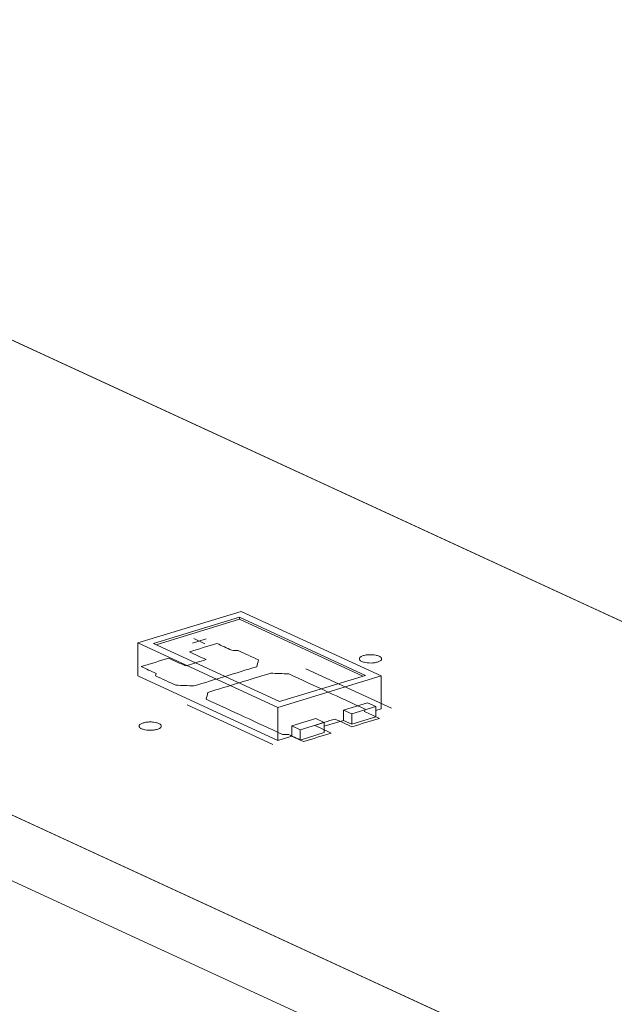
# Model space of a CAD drawing. Header units: inches. Extents: x -35 to 647, y 178 to 608.
# Tile 92 of 234: x 302 to 315, y 257 to 279. Entities that reach past the tile are written whole.
import ezdxf

# ---------------------------------------------------------------- set-up
doc = ezdxf.new("R2010")
doc.units = ezdxf.units.IN
doc.header["$MEASUREMENT"] = 0
doc.layers.add('1', color=7, linetype='Continuous')

# ---------------------------------------------------------------- blocks, each defined once
blk = doc.blocks.new('block 2802')
at = {"layer": '1', "color": 155, "lineweight": 18, "true_color": 0x4c7299}
blk.add_lwpolyline([(309.702, 263.231), (309.513, 263.318)], dxfattribs=at)
blk = doc.blocks.new('block 3193')
at = {"layer": '1', "color": 155, "lineweight": 18, "true_color": 0x4c7299}
blk.add_lwpolyline([(307.532, 263.344), (304.692, 264.654)], dxfattribs=at)
blk = doc.blocks.new('block 3194')
at = {"layer": '1', "color": 155, "lineweight": 18, "true_color": 0x4c7299}
blk.add_lwpolyline([(309.471, 263.936), (307.532, 263.344)], dxfattribs=at)
blk = doc.blocks.new('block 3195')
at = {"layer": '1', "color": 155, "lineweight": 18, "true_color": 0x4c7299}
blk.add_lwpolyline([(306.631, 265.246), (309.471, 263.936)], dxfattribs=at)
blk = doc.blocks.new('block 3196')
at = {"layer": '1', "color": 155, "lineweight": 18, "true_color": 0x4c7299}
blk.add_lwpolyline([(307.496, 263.212), (309.823, 263.923)], dxfattribs=at)
blk = doc.blocks.new('block 3197')
at = {"layer": '1', "color": 155, "lineweight": 18, "true_color": 0x4c7299}
blk.add_lwpolyline([(306.667, 265.378), (304.34, 264.668)], dxfattribs=at)
blk = doc.blocks.new('block 3198')
at = {"layer": '1', "color": 155, "lineweight": 18, "true_color": 0x4c7299}
blk.add_lwpolyline([(304.34, 264.668), (307.496, 263.212)], dxfattribs=at)
blk = doc.blocks.new('block 3199')
at = {"layer": '1', "color": 155, "lineweight": 18, "true_color": 0x4c7299}
blk.add_lwpolyline([(304.692, 264.654), (306.631, 265.246)], dxfattribs=at)
blk = doc.blocks.new('block 3200')
at = {"layer": '1', "color": 155, "lineweight": 18, "true_color": 0x4c7299}
blk.add_lwpolyline([(309.823, 263.923), (306.667, 265.378)], dxfattribs=at)
blk = doc.blocks.new('block 3201')
at = {"layer": '1', "color": 155, "lineweight": 18, "true_color": 0x4c7299}
blk.add_lwpolyline([(308.349, 262.963), (308.539, 262.875)], dxfattribs=at)
blk = doc.blocks.new('block 3202')
at = {"layer": '1', "color": 155, "lineweight": 18, "true_color": 0x4c7299}
blk.add_lwpolyline([(307.996, 262.709), (307.806, 262.797)], dxfattribs=at)
blk = doc.blocks.new('block 3203')
at = {"layer": '1', "color": 155, "lineweight": 18, "true_color": 0x4c7299}
blk.add_lwpolyline([(308.539, 262.875), (307.996, 262.709)], dxfattribs=at)
blk = doc.blocks.new('block 3204')
at = {"layer": '1', "color": 155, "lineweight": 18, "true_color": 0x4c7299}
blk.add_lwpolyline([(309.159, 263.065), (309.702, 263.231)], dxfattribs=at)
blk = doc.blocks.new('block 3205')
at = {"layer": '1', "color": 155, "lineweight": 18, "true_color": 0x4c7299}
blk.add_lwpolyline([(308.97, 263.152), (309.159, 263.065)], dxfattribs=at)
blk = doc.blocks.new('block 4296')
at = {"layer": '1', "color": 155, "lineweight": 18, "true_color": 0x4c7299}
blk.add_lwpolyline([(309.823, 263.923), (309.823, 263.181)], dxfattribs=at)
blk = doc.blocks.new('block 4297')
at = {"layer": '1', "color": 155, "lineweight": 18, "true_color": 0x4c7299}
blk.add_lwpolyline([(304.34, 264.668), (304.34, 263.926)], dxfattribs=at)
blk = doc.blocks.new('block 4298')
at = {"layer": '1', "color": 155, "lineweight": 18, "true_color": 0x4c7299}
blk.add_lwpolyline([(307.496, 263.212), (307.496, 262.47)], dxfattribs=at)
blk = doc.blocks.new('block 4299')
at = {"layer": '1', "color": 155, "lineweight": 18, "true_color": 0x4c7299}
blk.add_lwpolyline([(306.631, 265.2), (306.631, 265.246)], dxfattribs=at)
blk = doc.blocks.new('block 4300')
at = {"layer": '1', "color": 155, "lineweight": 18, "true_color": 0x4c7299}
blk.add_lwpolyline([(304.752, 264.626), (306.631, 265.2)], dxfattribs=at)
blk = doc.blocks.new('block 4301')
at = {"layer": '1', "color": 155, "lineweight": 18, "true_color": 0x4c7299}
blk.add_lwpolyline([(306.631, 265.2), (309.411, 263.918)], dxfattribs=at)
blk = doc.blocks.new('block 4302')
at = {"layer": '1', "color": 155, "lineweight": 18, "true_color": 0x4c7299}
blk.add_lwpolyline([(308.97, 263.152), (308.97, 262.92)], dxfattribs=at)
blk = doc.blocks.new('block 4303')
at = {"layer": '1', "color": 155, "lineweight": 18, "true_color": 0x4c7299}
blk.add_lwpolyline([(307.806, 262.797), (307.806, 262.565)], dxfattribs=at)
blk = doc.blocks.new('block 4304')
at = {"layer": '1', "color": 155, "lineweight": 18, "true_color": 0x4c7299}
blk.add_lwpolyline([(308.539, 262.875), (308.539, 262.644)], dxfattribs=at)
blk = doc.blocks.new('block 4305')
at = {"layer": '1', "color": 155, "lineweight": 18, "true_color": 0x4c7299}
blk.add_lwpolyline([(307.996, 262.709), (307.996, 262.478)], dxfattribs=at)
blk = doc.blocks.new('block 4306')
at = {"layer": '1', "color": 155, "lineweight": 18, "true_color": 0x4c7299}
blk.add_lwpolyline([(307.806, 262.797), (308.349, 262.963)], dxfattribs=at)
blk = doc.blocks.new('block 4307')
at = {"layer": '1', "color": 155, "lineweight": 18, "true_color": 0x4c7299}
blk.add_lwpolyline([(309.159, 263.065), (309.159, 262.833)], dxfattribs=at)
blk = doc.blocks.new('block 4308')
at = {"layer": '1', "color": 155, "lineweight": 18, "true_color": 0x4c7299}
blk.add_lwpolyline([(309.702, 263.231), (309.702, 262.999)], dxfattribs=at)
blk = doc.blocks.new('block 4309')
at = {"layer": '1', "color": 155, "lineweight": 18, "true_color": 0x4c7299}
blk.add_lwpolyline([(309.513, 263.318), (308.97, 263.152)], dxfattribs=at)
blk = doc.blocks.new('block 4310')
at = {"layer": '1', "color": 155, "lineweight": 18, "true_color": 0x4c7299}
blk.add_lwpolyline([(309.159, 262.833), (309.702, 262.999)], dxfattribs=at)
blk = doc.blocks.new('block 4311')
at = {"layer": '1', "color": 155, "lineweight": 18, "true_color": 0x4c7299}
blk.add_lwpolyline([(308.539, 262.644), (307.996, 262.478)], dxfattribs=at)
blk = doc.blocks.new('block 4312')
at = {"layer": '1', "color": 155, "lineweight": 18, "true_color": 0x4c7299}
blk.add_lwpolyline([(308.97, 262.92), (309.159, 262.833)], dxfattribs=at)
blk = doc.blocks.new('block 4313')
at = {"layer": '1', "color": 155, "lineweight": 18, "true_color": 0x4c7299}
blk.add_lwpolyline([(307.996, 262.478), (307.806, 262.565)], dxfattribs=at)
blk = doc.blocks.new('block 4314')
at = {"layer": '1', "color": 155, "lineweight": 18, "true_color": 0x4c7299}
blk.add_lwpolyline([(304.34, 263.926), (307.496, 262.47)], dxfattribs=at)
blk = doc.blocks.new('block 4315')
at = {"layer": '1', "color": 155, "lineweight": 18, "true_color": 0x4c7299}
blk.add_lwpolyline([(307.496, 262.47), (307.806, 262.565)], dxfattribs=at)
blk = doc.blocks.new('block 4316')
at = {"layer": '1', "color": 155, "lineweight": 18, "true_color": 0x4c7299}
blk.add_lwpolyline([(309.702, 263.144), (309.823, 263.181)], dxfattribs=at)
blk = doc.blocks.new('block 4317')
at = {"layer": '1', "color": 155, "lineweight": 18, "true_color": 0x4c7299}
blk.add_lwpolyline([(308.539, 262.789), (308.97, 262.92)], dxfattribs=at)
blk = doc.blocks.new('block 4905')
at = {"layer": '1', "color": 18, "lineweight": 13, "true_color": 0x4c0000}
blk.add_lwpolyline([(347.773, 239.441), (271.884, 274.448)], dxfattribs=at)
blk = doc.blocks.new('block 4916')
at = {"layer": '1', "color": 18, "lineweight": 13, "true_color": 0x4c0000}
blk.add_lwpolyline([(307.38, 262.377), (305.448, 263.268)], dxfattribs=at)
blk = doc.blocks.new('block 4932')
at = {"layer": '1', "color": 18, "lineweight": 13, "true_color": 0x4c0000}
blk.add_lwpolyline([(307.38, 262.377), (305.448, 263.268)], dxfattribs=at)
blk = doc.blocks.new('block 4939')
at = {"layer": '1', "color": 18, "lineweight": 13, "true_color": 0x4c0000}
blk.add_lwpolyline([(347.773, 239.441), (271.884, 274.448)], dxfattribs=at)
blk = doc.blocks.new('block 4992')
at = {"layer": '1', "color": 18, "lineweight": 13, "true_color": 0x4c0000}
blk.add_lwpolyline([(285.844, 278.713), (354.576, 247.008)], dxfattribs=at)
blk = doc.blocks.new('block 5013')
at = {"layer": '1', "color": 18, "lineweight": 13, "true_color": 0x4c0000}
blk.add_lwpolyline([(310.058, 263.195), (308.127, 264.086)], dxfattribs=at)
blk = doc.blocks.new('block 5014')
at = {"layer": '1', "color": 18, "lineweight": 13, "true_color": 0x4c0000}
blk.add_lwpolyline([(305.598, 264.766), (305.851, 264.649)], dxfattribs=at)
blk = doc.blocks.new('block 5015')
at = {"layer": '1', "color": 18, "lineweight": 13, "true_color": 0x4c0000}
blk.add_lwpolyline([(305.569, 264.661), (305.88, 264.755)], dxfattribs=at)
blk = doc.blocks.new('block 5049')
at = {"layer": '1', "color": 18, "lineweight": 13, "true_color": 0x4c0000}
blk.add_lwpolyline([(305.569, 264.661), (305.88, 264.755)], dxfattribs=at)
blk = doc.blocks.new('block 5051')
at = {"layer": '1', "color": 18, "lineweight": 13, "true_color": 0x4c0000}
blk.add_lwpolyline([(310.058, 263.195), (308.127, 264.086)], dxfattribs=at)
blk = doc.blocks.new('block 5065')
at = {"layer": '1', "color": 18, "lineweight": 13, "true_color": 0x4c0000}
blk.add_lwpolyline([(285.844, 278.713), (354.576, 247.008)], dxfattribs=at)
blk = doc.blocks.new('block 5072')
at = {"layer": '1', "color": 18, "lineweight": 13, "true_color": 0x4c0000}
blk.add_lwpolyline([(305.598, 264.766), (305.851, 264.649)], dxfattribs=at)
blk = doc.blocks.new('block 7542')
at = {"layer": '1', "color": 155, "lineweight": 18, "true_color": 0x4c7299}
blk.add_lwpolyline([(347.773, 239.441), (271.884, 274.448)], dxfattribs=at)
blk = doc.blocks.new('block 7579')
at = {"layer": '1', "color": 155, "lineweight": 18, "true_color": 0x4c7299}
blk.add_lwpolyline([(285.844, 278.713), (354.576, 247.008)], dxfattribs=at)
blk = doc.blocks.new('block 7594')
at = {"layer": '1', "color": 155, "lineweight": 18, "true_color": 0x4c7299}
blk.add_lwpolyline([(347.773, 237.958), (271.884, 272.965)], dxfattribs=at)
blk = doc.blocks.new('block 7602')
at = {"layer": '1', "color": 18, "lineweight": 13, "true_color": 0x4c0000}
for points in [[(291.119, 276.28), (302.924, 270.834), (350.145, 249.052), (353.096, 247.69), (354.572, 247.009), (353.396, 246.252), (354.584, 245.501), (356.909, 245.546), (359.96, 244.524)], [(358.853, 234.33), (352.95, 237.053), (351.474, 237.734), (350.737, 238.074), (351.336, 238.382), (351.577, 239.252), (349.636, 239.736), (347.559, 239.54), (346.084, 240.22), (343.132, 241.582), (337.23, 244.305), (325.424, 249.75), (278.203, 271.533)]]:
    blk.add_lwpolyline(points, dxfattribs=at)
blk = doc.blocks.new('block 7605')
at = {"layer": '1', "color": 18, "lineweight": 13, "true_color": 0x4c0000}
for points in [[(291.119, 276.28), (302.924, 270.834), (350.145, 249.052), (353.096, 247.69), (354.572, 247.009), (353.396, 246.252), (354.584, 245.501), (356.909, 245.546), (359.96, 244.524)], [(358.853, 234.33), (352.95, 237.053), (351.474, 237.734), (350.737, 238.074), (351.336, 238.382), (351.577, 239.252), (349.636, 239.736), (347.559, 239.54), (346.084, 240.22), (343.132, 241.582), (337.23, 244.305), (325.424, 249.75), (278.203, 271.533)]]:
    blk.add_lwpolyline(points, dxfattribs=at)
blk = doc.blocks.new('block 7630')
at = {"layer": '1', "color": 18, "lineweight": 13, "true_color": 0x4c0000}
blk.add_open_spline([(309.162, 262.776), (309.369, 262.839), (309.576, 262.903), (309.782, 262.966), (309.671, 263.017), (309.559, 263.069), (309.448, 263.12), (309.451, 263.138), (309.454, 263.157), (309.458, 263.175), (308.885, 263.439), (308.312, 263.704), (307.739, 263.968), (307.603, 263.973), (307.468, 263.979), (307.333, 263.984), (306.861, 263.84), (306.389, 263.696), (305.918, 263.552), (305.904, 263.501), (305.891, 263.45), (305.877, 263.399), (306.45, 263.135), (307.023, 262.871), (307.596, 262.606), (307.645, 262.604), (307.693, 262.601), (307.741, 262.599), (307.853, 262.547), (307.964, 262.496), (308.076, 262.444), (308.283, 262.508), (308.49, 262.571), (308.697, 262.634), (308.57, 262.692), (308.444, 262.751), (308.318, 262.809), (308.473, 262.856), (308.628, 262.904), (308.783, 262.951), (308.909, 262.893), (309.036, 262.834), (309.162, 262.776)], degree=3, knots=[0, 0, 0, 0, 1, 1, 1, 2, 2, 2, 3, 3, 3, 4, 4, 4, 5, 5, 5, 6, 6, 6, 7, 7, 7, 8, 8, 8, 9, 9, 9, 10, 10, 10, 11, 11, 11, 12, 12, 12, 13, 13, 13, 14, 14, 14, 14], dxfattribs=at)
blk = doc.blocks.new('block 7631')
at = {"layer": '1', "color": 18, "lineweight": 13, "true_color": 0x4c0000}
blk.add_open_spline([(309.162, 262.776), (309.369, 262.839), (309.576, 262.903), (309.782, 262.966), (309.671, 263.017), (309.559, 263.069), (309.448, 263.12), (309.451, 263.138), (309.454, 263.157), (309.458, 263.175), (308.885, 263.439), (308.312, 263.704), (307.739, 263.968), (307.603, 263.973), (307.468, 263.979), (307.333, 263.984), (306.861, 263.84), (306.389, 263.696), (305.918, 263.552), (305.904, 263.501), (305.891, 263.45), (305.877, 263.399), (306.45, 263.135), (307.023, 262.871), (307.596, 262.606), (307.645, 262.604), (307.693, 262.601), (307.741, 262.599), (307.853, 262.547), (307.964, 262.496), (308.076, 262.444), (308.283, 262.508), (308.49, 262.571), (308.697, 262.634), (308.57, 262.692), (308.444, 262.751), (308.318, 262.809), (308.473, 262.856), (308.628, 262.904), (308.783, 262.951), (308.909, 262.893), (309.036, 262.834), (309.162, 262.776)], degree=3, knots=[0, 0, 0, 0, 1, 1, 1, 2, 2, 2, 3, 3, 3, 4, 4, 4, 5, 5, 5, 6, 6, 6, 7, 7, 7, 8, 8, 8, 9, 9, 9, 10, 10, 10, 11, 11, 11, 12, 12, 12, 13, 13, 13, 14, 14, 14, 14], dxfattribs=at)
blk = doc.blocks.new('block 7632')
at = {"layer": '1', "color": 18, "lineweight": 13, "true_color": 0x4c0000}
blk.add_open_spline([(307.058, 264.282), (307.044, 264.231), (307.031, 264.181), (307.017, 264.13), (306.546, 263.986), (306.074, 263.841), (305.602, 263.697), (305.467, 263.703), (305.331, 263.708), (305.196, 263.713), (305.044, 263.784), (304.892, 263.854), (304.74, 263.924), (304.743, 263.942), (304.746, 263.961), (304.75, 263.979), (304.638, 264.03), (304.527, 264.082), (304.415, 264.133), (304.622, 264.196), (304.829, 264.26), (305.035, 264.323), (305.162, 264.265), (305.288, 264.206), (305.414, 264.148), (305.569, 264.196), (305.724, 264.243), (305.88, 264.29), (305.753, 264.349), (305.627, 264.407), (305.501, 264.465), (305.708, 264.528), (305.914, 264.591), (306.121, 264.655), (306.233, 264.603), (306.344, 264.552), (306.456, 264.5), (306.504, 264.498), (306.553, 264.495), (306.601, 264.493), (306.753, 264.423), (306.905, 264.352), (307.058, 264.282)], degree=3, knots=[0, 0, 0, 0, 1, 1, 1, 2, 2, 2, 3, 3, 3, 4, 4, 4, 5, 5, 5, 6, 6, 6, 7, 7, 7, 8, 8, 8, 9, 9, 9, 10, 10, 10, 11, 11, 11, 12, 12, 12, 13, 13, 13, 14, 14, 14, 14], dxfattribs=at)
blk = doc.blocks.new('block 7633')
at = {"layer": '1', "color": 18, "lineweight": 13, "true_color": 0x4c0000}
blk.add_open_spline([(307.058, 264.282), (307.044, 264.231), (307.031, 264.181), (307.017, 264.13), (306.546, 263.986), (306.074, 263.841), (305.602, 263.697), (305.467, 263.703), (305.331, 263.708), (305.196, 263.713), (305.044, 263.784), (304.892, 263.854), (304.74, 263.924), (304.743, 263.942), (304.746, 263.961), (304.75, 263.979), (304.638, 264.03), (304.527, 264.082), (304.415, 264.133), (304.622, 264.196), (304.829, 264.26), (305.035, 264.323), (305.162, 264.265), (305.288, 264.206), (305.414, 264.148), (305.569, 264.196), (305.724, 264.243), (305.88, 264.29), (305.753, 264.349), (305.627, 264.407), (305.501, 264.465), (305.708, 264.528), (305.914, 264.591), (306.121, 264.655), (306.233, 264.603), (306.344, 264.552), (306.456, 264.5), (306.504, 264.498), (306.553, 264.495), (306.601, 264.493), (306.753, 264.423), (306.905, 264.352), (307.058, 264.282)], degree=3, knots=[0, 0, 0, 0, 1, 1, 1, 2, 2, 2, 3, 3, 3, 4, 4, 4, 5, 5, 5, 6, 6, 6, 7, 7, 7, 8, 8, 8, 9, 9, 9, 10, 10, 10, 11, 11, 11, 12, 12, 12, 13, 13, 13, 14, 14, 14, 14], dxfattribs=at)
blk = doc.blocks.new('block 7769')
at = {"layer": '1', "color": 18, "lineweight": 13, "true_color": 0x4c0000}
blk.add_open_spline([(309.162, 262.776), (309.369, 262.839), (309.576, 262.903), (309.782, 262.966), (309.671, 263.017), (309.559, 263.069), (309.448, 263.12), (309.451, 263.138), (309.454, 263.157), (309.458, 263.175), (308.885, 263.439), (308.312, 263.704), (307.739, 263.968), (307.603, 263.973), (307.468, 263.979), (307.333, 263.984), (306.861, 263.84), (306.389, 263.696), (305.918, 263.552), (305.904, 263.501), (305.891, 263.45), (305.877, 263.399), (306.45, 263.135), (307.023, 262.871), (307.596, 262.606), (307.645, 262.604), (307.693, 262.601), (307.741, 262.599), (307.853, 262.547), (307.964, 262.496), (308.076, 262.444), (308.283, 262.508), (308.49, 262.571), (308.697, 262.634), (308.57, 262.692), (308.444, 262.751), (308.318, 262.809), (308.473, 262.856), (308.628, 262.904), (308.783, 262.951), (308.909, 262.893), (309.036, 262.834), (309.162, 262.776)], degree=3, knots=[0, 0, 0, 0, 1, 1, 1, 2, 2, 2, 3, 3, 3, 4, 4, 4, 5, 5, 5, 6, 6, 6, 7, 7, 7, 8, 8, 8, 9, 9, 9, 10, 10, 10, 11, 11, 11, 12, 12, 12, 13, 13, 13, 14, 14, 14, 14], dxfattribs=at)
blk = doc.blocks.new('block 7797')
at = {"layer": '1', "color": 18, "lineweight": 13, "true_color": 0x4c0000}
blk.add_open_spline([(309.162, 262.776), (309.369, 262.839), (309.576, 262.903), (309.782, 262.966), (309.671, 263.017), (309.559, 263.069), (309.448, 263.12), (309.451, 263.138), (309.454, 263.157), (309.458, 263.175), (308.885, 263.439), (308.312, 263.704), (307.739, 263.968), (307.603, 263.973), (307.468, 263.979), (307.333, 263.984), (306.861, 263.84), (306.389, 263.696), (305.918, 263.552), (305.904, 263.501), (305.891, 263.45), (305.877, 263.399), (306.45, 263.135), (307.023, 262.871), (307.596, 262.606), (307.645, 262.604), (307.693, 262.601), (307.741, 262.599), (307.853, 262.547), (307.964, 262.496), (308.076, 262.444), (308.283, 262.508), (308.49, 262.571), (308.697, 262.634), (308.57, 262.692), (308.444, 262.751), (308.318, 262.809), (308.473, 262.856), (308.628, 262.904), (308.783, 262.951), (308.909, 262.893), (309.036, 262.834), (309.162, 262.776)], degree=3, knots=[0, 0, 0, 0, 1, 1, 1, 2, 2, 2, 3, 3, 3, 4, 4, 4, 5, 5, 5, 6, 6, 6, 7, 7, 7, 8, 8, 8, 9, 9, 9, 10, 10, 10, 11, 11, 11, 12, 12, 12, 13, 13, 13, 14, 14, 14, 14], dxfattribs=at)
blk = doc.blocks.new('block 7820')
at = {"layer": '1', "color": 18, "lineweight": 13, "true_color": 0x4c0000}
blk.add_open_spline([(307.058, 264.282), (307.044, 264.231), (307.031, 264.181), (307.017, 264.13), (306.546, 263.986), (306.074, 263.841), (305.602, 263.697), (305.467, 263.703), (305.331, 263.708), (305.196, 263.713), (305.044, 263.784), (304.892, 263.854), (304.74, 263.924), (304.743, 263.942), (304.746, 263.961), (304.75, 263.979), (304.638, 264.03), (304.527, 264.082), (304.415, 264.133), (304.622, 264.196), (304.829, 264.26), (305.035, 264.323), (305.162, 264.265), (305.288, 264.206), (305.414, 264.148), (305.569, 264.196), (305.724, 264.243), (305.88, 264.29), (305.753, 264.349), (305.627, 264.407), (305.501, 264.465), (305.708, 264.528), (305.914, 264.591), (306.121, 264.655), (306.233, 264.603), (306.344, 264.552), (306.456, 264.5), (306.504, 264.498), (306.553, 264.495), (306.601, 264.493), (306.753, 264.423), (306.905, 264.352), (307.058, 264.282)], degree=3, knots=[0, 0, 0, 0, 1, 1, 1, 2, 2, 2, 3, 3, 3, 4, 4, 4, 5, 5, 5, 6, 6, 6, 7, 7, 7, 8, 8, 8, 9, 9, 9, 10, 10, 10, 11, 11, 11, 12, 12, 12, 13, 13, 13, 14, 14, 14, 14], dxfattribs=at)
blk = doc.blocks.new('block 7853')
at = {"layer": '1', "color": 18, "lineweight": 13, "true_color": 0x4c0000}
blk.add_open_spline([(307.058, 264.282), (307.044, 264.231), (307.031, 264.181), (307.017, 264.13), (306.546, 263.986), (306.074, 263.841), (305.602, 263.697), (305.467, 263.703), (305.331, 263.708), (305.196, 263.713), (305.044, 263.784), (304.892, 263.854), (304.74, 263.924), (304.743, 263.942), (304.746, 263.961), (304.75, 263.979), (304.638, 264.03), (304.527, 264.082), (304.415, 264.133), (304.622, 264.196), (304.829, 264.26), (305.035, 264.323), (305.162, 264.265), (305.288, 264.206), (305.414, 264.148), (305.569, 264.196), (305.724, 264.243), (305.88, 264.29), (305.753, 264.349), (305.627, 264.407), (305.501, 264.465), (305.708, 264.528), (305.914, 264.591), (306.121, 264.655), (306.233, 264.603), (306.344, 264.552), (306.456, 264.5), (306.504, 264.498), (306.553, 264.495), (306.601, 264.493), (306.753, 264.423), (306.905, 264.352), (307.058, 264.282)], degree=3, knots=[0, 0, 0, 0, 1, 1, 1, 2, 2, 2, 3, 3, 3, 4, 4, 4, 5, 5, 5, 6, 6, 6, 7, 7, 7, 8, 8, 8, 9, 9, 9, 10, 10, 10, 11, 11, 11, 12, 12, 12, 13, 13, 13, 14, 14, 14, 14], dxfattribs=at)
blk = doc.blocks.new('block 7898')
at = {"layer": '1', "color": 18, "lineweight": 13, "true_color": 0x4c0000}
blk.add_lwpolyline([(304.459, 262.864), (304.478, 262.869), (304.499, 262.874), (304.521, 262.878), (304.544, 262.881), (304.569, 262.883), (304.594, 262.885), (304.643, 262.885), (304.668, 262.883), (304.691, 262.881), (304.735, 262.874), (304.756, 262.869), (304.775, 262.864), (304.794, 262.858), (304.811, 262.851), (304.826, 262.843), (304.838, 262.835), (304.849, 262.826), (304.857, 262.818), (304.862, 262.809), (304.866, 262.8), (304.867, 262.791), (304.866, 262.782), (304.862, 262.773), (304.856, 262.764), (304.847, 262.755), (304.836, 262.746), (304.824, 262.738), (304.809, 262.731), (304.792, 262.724), (304.775, 262.718), (304.756, 262.713), (304.735, 262.708), (304.712, 262.705), (304.689, 262.701), (304.665, 262.699), (304.64, 262.698), (304.59, 262.698), (304.566, 262.699), (304.543, 262.702), (304.499, 262.708), (304.478, 262.713), (304.458, 262.719), (304.44, 262.725), (304.423, 262.732), (304.408, 262.74), (304.395, 262.748), (304.385, 262.756), (304.377, 262.765), (304.371, 262.773), (304.368, 262.782), (304.367, 262.791), (304.368, 262.8), (304.371, 262.81), (304.378, 262.819), (304.386, 262.828), (304.397, 262.836), (304.41, 262.844), (304.425, 262.851), (304.441, 262.858), (304.459, 262.864)], dxfattribs=at)
blk = doc.blocks.new('block 7956')
at = {"layer": '1', "color": 18, "lineweight": 13, "true_color": 0x4c0000}
blk.add_lwpolyline([(304.459, 262.864), (304.478, 262.869), (304.499, 262.874), (304.521, 262.878), (304.544, 262.881), (304.569, 262.883), (304.594, 262.885), (304.643, 262.885), (304.668, 262.883), (304.691, 262.881), (304.735, 262.874), (304.756, 262.869), (304.775, 262.864), (304.794, 262.858), (304.811, 262.851), (304.826, 262.843), (304.838, 262.835), (304.849, 262.826), (304.857, 262.818), (304.862, 262.809), (304.866, 262.8), (304.867, 262.791), (304.866, 262.782), (304.862, 262.773), (304.856, 262.764), (304.847, 262.755), (304.836, 262.746), (304.824, 262.738), (304.809, 262.731), (304.792, 262.724), (304.775, 262.718), (304.756, 262.713), (304.735, 262.708), (304.712, 262.705), (304.689, 262.701), (304.665, 262.699), (304.64, 262.698), (304.59, 262.698), (304.566, 262.699), (304.543, 262.702), (304.499, 262.708), (304.478, 262.713), (304.458, 262.719), (304.44, 262.725), (304.423, 262.732), (304.408, 262.74), (304.395, 262.748), (304.385, 262.756), (304.377, 262.765), (304.371, 262.773), (304.368, 262.782), (304.367, 262.791), (304.368, 262.8), (304.371, 262.81), (304.378, 262.819), (304.386, 262.828), (304.397, 262.836), (304.41, 262.844), (304.425, 262.851), (304.441, 262.858), (304.459, 262.864)], dxfattribs=at)
blk = doc.blocks.new('block 8083')
at = {"layer": '1', "color": 18, "lineweight": 13, "true_color": 0x4c0000}
blk.add_lwpolyline([(309.423, 264.381), (309.442, 264.386), (309.463, 264.391), (309.485, 264.395), (309.508, 264.398), (309.533, 264.4), (309.557, 264.401), (309.607, 264.401), (309.631, 264.4), (309.655, 264.398), (309.699, 264.391), (309.719, 264.386), (309.739, 264.38), (309.758, 264.374), (309.775, 264.367), (309.789, 264.36), (309.802, 264.351), (309.812, 264.343), (309.821, 264.334), (309.826, 264.326), (309.83, 264.317), (309.831, 264.308), (309.83, 264.299), (309.826, 264.289), (309.82, 264.28), (309.811, 264.272), (309.8, 264.263), (309.787, 264.255), (309.773, 264.248), (309.756, 264.241), (309.738, 264.235), (309.719, 264.23), (309.699, 264.225), (309.676, 264.221), (309.653, 264.218), (309.629, 264.216), (309.604, 264.214), (309.554, 264.215), (309.53, 264.216), (309.506, 264.218), (309.463, 264.225), (309.442, 264.23), (309.422, 264.235), (309.403, 264.242), (309.387, 264.249), (309.372, 264.256), (309.359, 264.264), (309.349, 264.273), (309.341, 264.281), (309.335, 264.29), (309.332, 264.299), (309.331, 264.308), (309.332, 264.317), (309.335, 264.326), (309.341, 264.335), (309.35, 264.344), (309.361, 264.353), (309.374, 264.361), (309.389, 264.368), (309.405, 264.375), (309.423, 264.381)], dxfattribs=at)
blk = doc.blocks.new('block 8110')
at = {"layer": '1', "color": 18, "lineweight": 13, "true_color": 0x4c0000}
blk.add_lwpolyline([(309.423, 264.381), (309.442, 264.386), (309.463, 264.391), (309.485, 264.395), (309.508, 264.398), (309.533, 264.4), (309.557, 264.401), (309.607, 264.401), (309.631, 264.4), (309.655, 264.398), (309.699, 264.391), (309.719, 264.386), (309.739, 264.38), (309.758, 264.374), (309.775, 264.367), (309.789, 264.36), (309.802, 264.351), (309.812, 264.343), (309.821, 264.334), (309.826, 264.326), (309.83, 264.317), (309.831, 264.308), (309.83, 264.299), (309.826, 264.289), (309.82, 264.28), (309.811, 264.272), (309.8, 264.263), (309.787, 264.255), (309.773, 264.248), (309.756, 264.241), (309.738, 264.235), (309.719, 264.23), (309.699, 264.225), (309.676, 264.221), (309.653, 264.218), (309.629, 264.216), (309.604, 264.214), (309.554, 264.215), (309.53, 264.216), (309.506, 264.218), (309.463, 264.225), (309.442, 264.23), (309.422, 264.235), (309.403, 264.242), (309.387, 264.249), (309.372, 264.256), (309.359, 264.264), (309.349, 264.273), (309.341, 264.281), (309.335, 264.29), (309.332, 264.299), (309.331, 264.308), (309.332, 264.317), (309.335, 264.326), (309.341, 264.335), (309.35, 264.344), (309.361, 264.353), (309.374, 264.361), (309.389, 264.368), (309.405, 264.375), (309.423, 264.381)], dxfattribs=at)

msp = doc.modelspace()

# ---------------------------------------------------------------- block references
at = {"layer": '1'}
for name in ['block 7602', 'block 7605', 'block 4992', 'block 5065', 'block 7579', 'block 4905', 'block 4939', 'block 7542', 'block 7594', 'block 3197', 'block 3199', 'block 4300', 'block 3195', 'block 4299', 'block 4301', 'block 3200', 'block 5015', 'block 5049', 'block 5014', 'block 5072', 'block 3198', 'block 4297', 'block 7632', 'block 7633', 'block 7820', 'block 7853', 'block 3193', 'block 8083', 'block 8110', 'block 5013', 'block 5051', 'block 4314', 'block 7630', 'block 7631', 'block 7769', 'block 7797', 'block 3196', 'block 3194', 'block 4296', 'block 4916', 'block 4932', 'block 4298', 'block 4309', 'block 3204', 'block 2802', 'block 4308', 'block 3205', 'block 4302', 'block 4307', 'block 4310', 'block 4316', 'block 7898', 'block 7956', 'block 4306', 'block 3202', 'block 4303', 'block 3203', 'block 3201', 'block 4317', 'block 4304', 'block 4312', 'block 4315', 'block 4313', 'block 4305', 'block 4311']:
    msp.add_blockref(name, (0, 0), dxfattribs=at)

doc.saveas('drawing.dxf')
